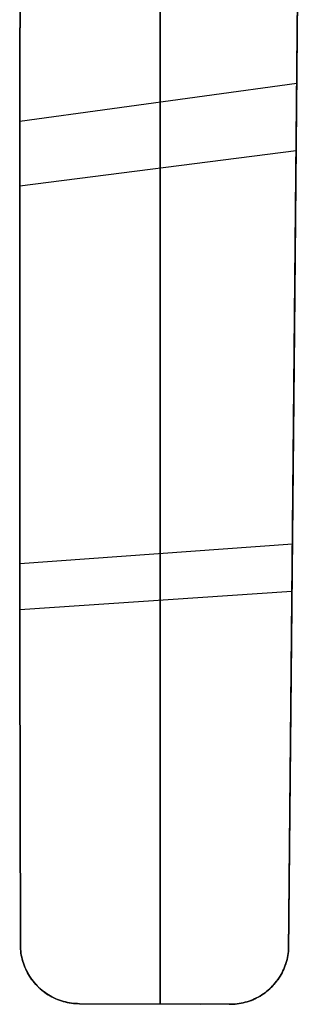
# Model space of a CAD drawing. Header units: millimetres. Extents: x 10871 to 12032, y -2698 to -1680.
# Tile 2 of 183: x 11392 to 11510, y -2698 to -2285. Entities that reach past the tile are written whole.
import ezdxf

# ---------------------------------------------------------------- set-up
doc = ezdxf.new("R2010")
doc.units = ezdxf.units.MM
doc.layers.add('1', color=7, linetype='Continuous')

msp = doc.modelspace()

# ---------------------------------------------------------------- linework, layer by layer
at = {"layer": '1', "color": 7, "true_color": 0xffffff}
for p, q in [((11504.44, -2675.5, 62.14), (11509.78, -2111.76, 62.14)), ((11506.91, -2414.9, 57.8), (11509.38, -2154.3, 59.36)), ((11509.38, -2154.3, 59.36), (11506.91, -2414.9, 57.8)), ((11506.91, -2415.07, 63.7), (11509.38, -2154.62, 65.37)), ((11509.38, -2154.62, 65.37), (11506.91, -2415.07, 63.7)), ((11450.61, -2342.82, 50.99), (11450.61, -2165.54, 56.66)), ((11450.61, -2165.96, 62.69), (11450.61, -2343.1, 56.8)), ((11392.16, -2176.71, 53.97), (11391.92, -2300.79, 46.12)), ((11391.92, -2300.79, 46.12), (11392.16, -2176.71, 53.97)), ((11392.15, -2177.24, 60.04), (11391.92, -2301.18, 51.89)), ((11391.92, -2301.18, 51.89), (11392.15, -2177.24, 60.04)), ((11391.92, -2300.79, 46.12), (11391.84, -2425.04, 41.72)), ((11391.84, -2425.04, 41.72), (11391.92, -2300.79, 46.12)), ((11391.92, -2301.18, 51.89), (11391.84, -2425.29, 47.37)), ((11391.84, -2425.29, 47.37), (11391.92, -2301.18, 51.89)), ((11391.89, -2327.26, 44.9), (11507.89, -2311.37, 57.91)), ((11391.87, -2354.51, 49.51), (11507.62, -2339.61, 63.73)), ((11450.61, -2520.19, 49.8), (11450.61, -2342.82, 50.99)), ((11450.61, -2343.1, 56.8), (11450.61, -2520.33, 55.58)), ((11391.84, -2392.08, 42.55), (11391.84, -2392.08, 48.23)), ((11507.11, -2393.63, 57.76), (11507.11, -2393.63, 63.67)), ((11504.44, -2675.5, 60.79), (11506.91, -2414.9, 57.8)), ((11506.91, -2414.9, 57.8), (11504.44, -2675.5, 60.79)), ((11504.44, -2675.5, 66.69), (11506.91, -2415.07, 63.7)), ((11506.91, -2415.07, 63.7), (11504.44, -2675.5, 66.69)), ((11391.84, -2425.04, 41.72), (11391.89, -2549.36, 40.79)), ((11391.89, -2549.36, 40.79), (11391.84, -2425.04, 41.72)), ((11391.84, -2425.29, 47.37), (11391.89, -2549.49, 46.46)), ((11391.89, -2549.49, 46.46), (11391.84, -2425.29, 47.37)), ((11391.86, -2512.81, 40.7), (11506.06, -2504.54, 58.28)), ((11450.61, -2697.52, 53.11), (11450.61, -2520.19, 49.8)), ((11450.61, -2520.33, 55.58), (11450.61, -2697.52, 59.02)), ((11391.88, -2532.04, 46.36), (11505.87, -2524.4, 64.35)), ((11391.89, -2549.36, 40.79), (11392.1, -2673.66, 43.31)), ((11392.1, -2673.66, 43.31), (11391.89, -2549.36, 40.79)), ((11391.89, -2549.49, 46.46), (11392.1, -2673.66, 49.18)), ((11392.1, -2673.66, 49.18), (11391.89, -2549.49, 46.46)), ((11392.1, -2673.66, 49.18), (11392.16, -2674.53, 49.22)), ((11392.1, -2673.66, 49.18), (11392.1, -2673.66, 43.31)), ((11392.1, -2673.66, 43.31), (11392.16, -2674.53, 43.35)), ((11392.16, -2674.53, 49.22), (11392.1, -2673.66, 49.18)), ((11392.1, -2673.66, 48.6), (11392.15, -2674.52, 48.6)), ((11392.1, -2673.66, 43.31), (11392.1, -2673.66, 49.18)), ((11392.16, -2674.53, 43.35), (11392.1, -2673.66, 43.31)), ((11392.15, -2674.52, 48.6), (11392.24, -2675.38, 48.6)), ((11392.16, -2674.53, 49.22), (11392.25, -2675.39, 49.27)), ((11392.16, -2674.53, 43.35), (11392.25, -2675.39, 43.4)), ((11392.25, -2675.39, 49.27), (11392.16, -2674.53, 49.22)), ((11392.25, -2675.39, 43.4), (11392.16, -2674.53, 43.35)), ((11392.24, -2675.38, 48.6), (11392.35, -2676.23, 48.6)), ((11392.25, -2675.39, 49.27), (11392.37, -2676.25, 49.32)), ((11392.25, -2675.39, 43.4), (11392.37, -2676.25, 43.45)), ((11392.37, -2676.25, 49.32), (11392.25, -2675.39, 49.27)), ((11392.37, -2676.25, 43.45), (11392.25, -2675.39, 43.4)), ((11392.35, -2676.23, 48.6), (11392.49, -2677.08, 48.6)), ((11392.37, -2676.25, 49.32), (11392.51, -2677.1, 49.37)), ((11392.37, -2676.25, 43.45), (11392.51, -2677.1, 43.5)), ((11392.51, -2677.1, 49.37), (11392.37, -2676.25, 49.32)), ((11392.51, -2677.1, 43.5), (11392.37, -2676.25, 43.45)), ((11392.49, -2677.08, 48.6), (11392.66, -2677.93, 48.6)), ((11392.51, -2677.1, 49.37), (11392.69, -2677.95, 49.43)), ((11392.51, -2677.1, 43.5), (11392.69, -2677.95, 43.56)), ((11392.69, -2677.95, 49.43), (11392.51, -2677.1, 49.37)), ((11392.69, -2677.95, 43.56), (11392.51, -2677.1, 43.5)), ((11392.66, -2677.93, 48.6), (11392.86, -2678.76, 48.6)), ((11392.69, -2677.95, 49.43), (11392.89, -2678.79, 49.49)), ((11392.69, -2677.95, 43.56), (11392.89, -2678.79, 43.62)), ((11392.89, -2678.79, 49.49), (11392.69, -2677.95, 49.43)), ((11392.89, -2678.79, 43.62), (11392.69, -2677.95, 43.56)), ((11392.86, -2678.76, 48.6), (11393.09, -2679.59, 48.6)), ((11392.89, -2678.79, 49.49), (11393.13, -2679.63, 49.56)), ((11392.89, -2678.79, 43.62), (11393.13, -2679.63, 43.68)), ((11393.13, -2679.63, 49.56), (11392.89, -2678.79, 49.49)), ((11393.13, -2679.63, 43.68), (11392.89, -2678.79, 43.62)), ((11392.97, -2679.04, 43.63), (11392.97, -2679.04, 49.51)), ((11503.62, -2679.68, 66.66), (11503.84, -2678.86, 66.67)), ((11503.62, -2679.68, 60.76), (11503.84, -2678.86, 60.78)), ((11503.84, -2678.86, 66.67), (11503.62, -2679.68, 66.66)), ((11503.84, -2678.86, 60.78), (11503.62, -2679.68, 60.76)), ((11503.64, -2679.66, 62.11), (11503.85, -2678.84, 62.11)), ((11503.84, -2678.86, 66.67), (11504.03, -2678.03, 66.69)), ((11503.84, -2678.86, 60.78), (11504.03, -2678.03, 60.79)), ((11504.03, -2678.03, 66.69), (11503.84, -2678.86, 66.67)), ((11504.03, -2678.03, 60.79), (11503.84, -2678.86, 60.78)), ((11503.85, -2678.84, 62.11), (11504.04, -2678.02, 62.11)), ((11504.03, -2678.03, 66.69), (11504.2, -2677.19, 66.69)), ((11504.03, -2678.03, 60.79), (11504.2, -2677.19, 60.79)), ((11504.2, -2677.19, 66.69), (11504.03, -2678.03, 66.69)), ((11504.2, -2677.19, 60.79), (11504.03, -2678.03, 60.79)), ((11504.04, -2678.02, 62.11), (11504.2, -2677.18, 62.11)), ((11504.2, -2677.18, 62.11), (11504.34, -2676.34, 62.11)), ((11504.2, -2677.19, 66.69), (11504.33, -2676.35, 66.69)), ((11504.2, -2677.19, 60.79), (11504.33, -2676.35, 60.79)), ((11504.33, -2676.35, 66.69), (11504.2, -2677.19, 66.69)), ((11504.33, -2676.35, 60.79), (11504.2, -2677.19, 60.79)), ((11504.33, -2676.35, 66.69), (11504.44, -2675.5, 66.69)), ((11504.33, -2676.35, 60.79), (11504.44, -2675.5, 60.79)), ((11504.44, -2675.5, 66.69), (11504.33, -2676.35, 66.69)), ((11504.44, -2675.5, 60.79), (11504.33, -2676.35, 60.79)), ((11504.34, -2676.34, 62.11), (11504.44, -2675.5, 62.11)), ((11504.44, -2675.5, 60.79), (11504.44, -2675.5, 66.69)), ((11504.44, -2675.5, 66.69), (11504.44, -2675.5, 60.79)), ((11393.09, -2679.59, 48.6), (11393.35, -2680.42, 48.6)), ((11393.13, -2679.63, 49.56), (11393.39, -2680.45, 49.63)), ((11393.13, -2679.63, 43.68), (11393.39, -2680.45, 43.75)), ((11393.39, -2680.45, 49.63), (11393.13, -2679.63, 49.56)), ((11393.39, -2680.45, 43.75), (11393.13, -2679.63, 43.68)), ((11393.35, -2680.42, 48.6), (11393.64, -2681.23, 48.6)), ((11393.39, -2680.45, 49.63), (11393.68, -2681.27, 49.71)), ((11393.39, -2680.45, 43.75), (11393.68, -2681.27, 43.83)), ((11393.68, -2681.27, 49.71), (11393.39, -2680.45, 49.63)), ((11393.68, -2681.27, 43.83), (11393.39, -2680.45, 43.75)), ((11393.64, -2681.23, 48.6), (11393.95, -2682.03, 48.6)), ((11393.68, -2681.27, 49.71), (11393.99, -2682.07, 49.79)), ((11393.68, -2681.27, 43.83), (11393.99, -2682.07, 43.91)), ((11393.99, -2682.07, 49.79), (11393.68, -2681.27, 49.71)), ((11393.99, -2682.07, 43.91), (11393.68, -2681.27, 43.83)), ((11393.95, -2682.03, 48.6), (11394.29, -2682.82, 48.6)), ((11393.99, -2682.07, 49.79), (11394.34, -2682.86, 49.87)), ((11393.99, -2682.07, 43.91), (11394.34, -2682.86, 43.99)), ((11394.34, -2682.86, 49.87), (11393.99, -2682.07, 49.79)), ((11394.34, -2682.86, 43.99), (11393.99, -2682.07, 43.91)), ((11394.29, -2682.82, 48.6), (11394.66, -2683.6, 48.6)), ((11394.34, -2682.86, 49.87), (11394.71, -2683.64, 49.96)), ((11394.34, -2682.86, 43.99), (11394.71, -2683.64, 44.07)), ((11394.71, -2683.64, 49.96), (11394.34, -2682.86, 49.87)), ((11394.71, -2683.64, 44.07), (11394.34, -2682.86, 43.99)), ((11394.66, -2683.6, 48.6), (11395.06, -2684.36, 48.6)), ((11394.71, -2683.64, 49.96), (11395.11, -2684.41, 50.05)), ((11394.71, -2683.64, 44.07), (11395.11, -2684.41, 44.16)), ((11395.11, -2684.41, 50.05), (11394.71, -2683.64, 49.96)), ((11395.11, -2684.41, 44.16), (11394.71, -2683.64, 44.07)), ((11501.72, -2684.42, 66.48), (11502.1, -2683.66, 66.52)), ((11501.72, -2684.42, 60.58), (11502.1, -2683.66, 60.62)), ((11502.1, -2683.66, 66.52), (11501.72, -2684.42, 66.48)), ((11502.1, -2683.66, 60.62), (11501.72, -2684.42, 60.58)), ((11501.76, -2684.39, 62.11), (11502.14, -2683.63, 62.11)), ((11502.1, -2683.66, 66.52), (11502.46, -2682.89, 66.56)), ((11502.1, -2683.66, 60.62), (11502.46, -2682.89, 60.66)), ((11502.46, -2682.89, 66.56), (11502.1, -2683.66, 66.52)), ((11502.46, -2682.89, 60.66), (11502.1, -2683.66, 60.62)), ((11502.14, -2683.63, 62.11), (11502.49, -2682.86, 62.11)), ((11502.46, -2682.89, 66.56), (11502.79, -2682.1, 66.59)), ((11502.46, -2682.89, 60.66), (11502.79, -2682.1, 60.69)), ((11502.79, -2682.1, 66.59), (11502.46, -2682.89, 66.56)), ((11502.79, -2682.1, 60.69), (11502.46, -2682.89, 60.66)), ((11502.49, -2682.86, 62.11), (11502.82, -2682.07, 62.11)), ((11502.79, -2682.1, 66.59), (11503.09, -2681.3, 66.62)), ((11502.79, -2682.1, 60.69), (11503.09, -2681.3, 60.72)), ((11503.09, -2681.3, 66.62), (11502.79, -2682.1, 66.59)), ((11503.09, -2681.3, 60.72), (11502.79, -2682.1, 60.69)), ((11502.82, -2682.07, 62.11), (11503.12, -2681.28, 62.11)), ((11503.09, -2681.3, 66.62), (11503.37, -2680.5, 66.64)), ((11503.09, -2681.3, 60.72), (11503.37, -2680.5, 60.74)), ((11503.37, -2680.5, 66.64), (11503.09, -2681.3, 66.62)), ((11503.37, -2680.5, 60.74), (11503.09, -2681.3, 60.72)), ((11503.12, -2681.28, 62.11), (11503.39, -2680.48, 62.11)), ((11503.32, -2680.62, 60.73), (11503.32, -2680.62, 66.63)), ((11503.37, -2680.5, 66.64), (11503.62, -2679.68, 66.66)), ((11503.37, -2680.5, 60.74), (11503.62, -2679.68, 60.76)), ((11503.62, -2679.68, 66.66), (11503.37, -2680.5, 66.64)), ((11503.62, -2679.68, 60.76), (11503.37, -2680.5, 60.74)), ((11503.39, -2680.48, 62.11), (11503.64, -2679.66, 62.11)), ((11394.95, -2684.1, 44.12), (11394.95, -2684.1, 50.01)), ((11395.06, -2684.36, 48.6), (11395.48, -2685.11, 48.6)), ((11395.11, -2684.41, 50.05), (11395.53, -2685.16, 50.14)), ((11395.11, -2684.41, 44.16), (11395.53, -2685.16, 44.25)), ((11395.53, -2685.16, 50.14), (11395.11, -2684.41, 50.05)), ((11395.53, -2685.16, 44.25), (11395.11, -2684.41, 44.16)), ((11395.48, -2685.11, 48.6), (11395.93, -2685.85, 48.6)), ((11395.53, -2685.16, 50.14), (11395.98, -2685.9, 50.24)), ((11395.53, -2685.16, 44.25), (11395.98, -2685.9, 44.35)), ((11395.98, -2685.9, 50.24), (11395.53, -2685.16, 50.14)), ((11395.98, -2685.9, 44.35), (11395.53, -2685.16, 44.25)), ((11395.93, -2685.85, 48.6), (11396.4, -2686.57, 48.6)), ((11395.98, -2685.9, 50.24), (11396.46, -2686.62, 50.34)), ((11395.98, -2685.9, 44.35), (11396.46, -2686.62, 44.45)), ((11396.46, -2686.62, 50.34), (11395.98, -2685.9, 50.24)), ((11396.46, -2686.62, 44.45), (11395.98, -2685.9, 44.35)), ((11396.4, -2686.57, 48.6), (11396.9, -2687.27, 48.6)), ((11396.46, -2686.62, 50.34), (11396.96, -2687.32, 50.44)), ((11396.46, -2686.62, 44.45), (11396.96, -2687.32, 44.55)), ((11396.96, -2687.32, 50.44), (11396.46, -2686.62, 50.34)), ((11396.96, -2687.32, 44.55), (11396.46, -2686.62, 44.45)), ((11396.9, -2687.27, 48.6), (11397.42, -2687.95, 48.6)), ((11396.96, -2687.32, 50.44), (11397.48, -2688, 50.55)), ((11396.96, -2687.32, 44.55), (11397.48, -2688, 44.65)), ((11397.48, -2688, 50.55), (11396.96, -2687.32, 50.44)), ((11397.48, -2688, 44.65), (11396.96, -2687.32, 44.55)), ((11499.43, -2688, 66.21), (11499.93, -2687.32, 66.27)), ((11499.43, -2688.01, 60.31), (11499.93, -2687.32, 60.37)), ((11499.93, -2687.32, 66.27), (11499.43, -2688, 66.21)), ((11499.93, -2687.32, 60.37), (11499.43, -2688.01, 60.31)), ((11499.48, -2687.96, 62.11), (11499.98, -2687.28, 62.11)), ((11499.93, -2687.32, 66.27), (11500.41, -2686.62, 66.33)), ((11499.93, -2687.32, 60.37), (11500.41, -2686.62, 60.43)), ((11500.41, -2686.62, 66.33), (11499.93, -2687.32, 66.27)), ((11500.41, -2686.62, 60.43), (11499.93, -2687.32, 60.37)), ((11499.98, -2687.28, 62.11), (11500.46, -2686.58, 62.11)), ((11500.41, -2686.62, 66.33), (11500.87, -2685.9, 66.38)), ((11500.41, -2686.62, 60.43), (11500.87, -2685.9, 60.48)), ((11500.87, -2685.9, 66.38), (11500.41, -2686.62, 66.33)), ((11500.87, -2685.9, 60.48), (11500.41, -2686.62, 60.43)), ((11500.46, -2686.58, 62.11), (11500.92, -2685.86, 62.11)), ((11500.87, -2685.9, 66.38), (11501.31, -2685.17, 66.43)), ((11500.87, -2685.9, 60.48), (11501.31, -2685.17, 60.53)), ((11501.31, -2685.17, 66.43), (11500.87, -2685.9, 66.38)), ((11501.31, -2685.17, 60.53), (11500.87, -2685.9, 60.48)), ((11500.92, -2685.86, 62.11), (11501.35, -2685.13, 62.11)), ((11501.17, -2685.39, 60.51), (11501.17, -2685.39, 66.41)), ((11501.31, -2685.17, 66.43), (11501.72, -2684.42, 66.48)), ((11501.31, -2685.17, 60.53), (11501.72, -2684.42, 60.58)), ((11501.72, -2684.42, 66.48), (11501.31, -2685.17, 66.43)), ((11501.72, -2684.42, 60.58), (11501.31, -2685.17, 60.53)), ((11501.35, -2685.13, 62.11), (11501.76, -2684.39, 62.11)), ((11397.42, -2687.95, 48.6), (11397.97, -2688.62, 48.6)), ((11397.48, -2688, 50.55), (11398.02, -2688.67, 50.66)), ((11397.48, -2688, 44.65), (11398.02, -2688.67, 44.76)), ((11398.02, -2688.67, 50.66), (11397.48, -2688, 50.55)), ((11398.02, -2688.67, 44.76), (11397.48, -2688, 44.65)), ((11397.96, -2688.6, 44.75), (11397.96, -2688.6, 50.64)), ((11397.97, -2688.62, 48.6), (11398.54, -2689.27, 48.6)), ((11398.02, -2688.67, 50.66), (11398.59, -2689.32, 50.77)), ((11398.02, -2688.67, 44.76), (11398.59, -2689.32, 44.87)), ((11398.59, -2689.32, 50.77), (11398.02, -2688.67, 50.66)), ((11398.59, -2689.32, 44.87), (11398.02, -2688.67, 44.76)), ((11398.54, -2689.27, 48.6), (11399.13, -2689.89, 48.6)), ((11398.59, -2689.32, 50.77), (11399.18, -2689.94, 50.88)), ((11398.59, -2689.32, 44.87), (11399.18, -2689.94, 44.98)), ((11399.18, -2689.94, 50.88), (11398.59, -2689.32, 50.77)), ((11399.18, -2689.94, 44.98), (11398.59, -2689.32, 44.87)), ((11399.13, -2689.89, 48.6), (11399.74, -2690.5, 48.6)), ((11399.18, -2689.94, 50.88), (11399.79, -2690.55, 51)), ((11399.18, -2689.94, 44.98), (11399.79, -2690.55, 45.1)), ((11399.79, -2690.55, 51), (11399.18, -2689.94, 50.88)), ((11399.79, -2690.55, 45.1), (11399.18, -2689.94, 44.98)), ((11399.74, -2690.5, 48.6), (11400.37, -2691.08, 48.6)), ((11399.79, -2690.55, 51), (11400.43, -2691.13, 51.12)), ((11399.79, -2690.55, 45.1), (11400.43, -2691.13, 45.22)), ((11400.43, -2691.13, 51.12), (11399.79, -2690.55, 51)), ((11400.43, -2691.13, 45.22), (11399.79, -2690.55, 45.1)), ((11400.37, -2691.08, 48.6), (11401.03, -2691.64, 48.6)), ((11400.43, -2691.13, 51.12), (11401.08, -2691.69, 51.24)), ((11400.43, -2691.13, 45.22), (11401.08, -2691.69, 45.34)), ((11401.08, -2691.69, 51.24), (11400.43, -2691.13, 51.12)), ((11401.08, -2691.69, 45.34), (11400.43, -2691.13, 45.22)), ((11401.03, -2691.64, 48.6), (11401.7, -2692.18, 48.6)), ((11401.08, -2691.69, 51.24), (11401.75, -2692.23, 51.36)), ((11401.08, -2691.69, 45.34), (11401.75, -2692.23, 45.46)), ((11401.75, -2692.23, 51.36), (11401.08, -2691.69, 51.24)), ((11401.75, -2692.23, 45.46), (11401.08, -2691.69, 45.34)), ((11495.28, -2692.25, 65.68), (11495.93, -2691.71, 65.77)), ((11495.28, -2692.25, 59.78), (11495.93, -2691.71, 59.86)), ((11495.93, -2691.71, 65.77), (11495.28, -2692.25, 65.68)), ((11495.93, -2691.71, 59.86), (11495.28, -2692.25, 59.78)), ((11495.33, -2692.2, 62.11), (11495.98, -2691.66, 62.11)), ((11495.93, -2691.71, 65.77), (11496.56, -2691.14, 65.85)), ((11495.93, -2691.71, 59.86), (11496.56, -2691.14, 59.95)), ((11496.56, -2691.14, 65.85), (11495.93, -2691.71, 65.77)), ((11496.56, -2691.14, 59.95), (11495.93, -2691.71, 59.86)), ((11495.98, -2691.66, 62.11), (11496.62, -2691.09, 62.11)), ((11496.56, -2691.14, 65.85), (11497.18, -2690.55, 65.93)), ((11496.56, -2691.14, 59.95), (11497.18, -2690.55, 60.03)), ((11497.18, -2690.55, 65.93), (11496.56, -2691.14, 65.85)), ((11497.18, -2690.55, 60.03), (11496.56, -2691.14, 59.95)), ((11496.62, -2691.09, 62.11), (11497.23, -2690.51, 62.11)), ((11497.18, -2690.55, 65.93), (11497.77, -2689.95, 66.01)), ((11497.18, -2690.55, 60.03), (11497.77, -2689.95, 60.1)), ((11497.77, -2689.95, 66.01), (11497.18, -2690.55, 65.93)), ((11497.77, -2689.95, 60.1), (11497.18, -2690.55, 60.03)), ((11497.23, -2690.51, 62.11), (11497.82, -2689.9, 62.11)), ((11497.77, -2689.95, 66.01), (11498.34, -2689.32, 66.08)), ((11497.77, -2689.95, 60.1), (11498.34, -2689.32, 60.18)), ((11498.34, -2689.32, 66.08), (11497.77, -2689.95, 66.01)), ((11498.34, -2689.32, 60.18), (11497.77, -2689.95, 60.1)), ((11497.82, -2689.9, 62.11), (11498.4, -2689.27, 62.11)), ((11498.08, -2689.61, 60.14), (11498.08, -2689.61, 66.04)), ((11498.34, -2689.32, 66.08), (11498.9, -2688.67, 66.15)), ((11498.34, -2689.32, 60.18), (11498.9, -2688.67, 60.25)), ((11498.9, -2688.67, 66.15), (11498.34, -2689.32, 66.08)), ((11498.9, -2688.67, 60.25), (11498.34, -2689.32, 60.18)), ((11498.4, -2689.27, 62.11), (11498.95, -2688.63, 62.11)), ((11498.9, -2688.67, 66.15), (11499.43, -2688, 66.21)), ((11499.43, -2688, 66.21), (11498.9, -2688.67, 66.15)), ((11498.9, -2688.67, 60.25), (11499.43, -2688.01, 60.31)), ((11499.43, -2688.01, 60.31), (11498.9, -2688.67, 60.25)), ((11498.95, -2688.63, 62.11), (11499.48, -2687.96, 62.11)), ((11401.7, -2692.18, 48.6), (11402.39, -2692.7, 48.6)), ((11401.75, -2692.23, 51.36), (11402.44, -2692.74, 51.49)), ((11401.75, -2692.23, 45.46), (11402.44, -2692.75, 45.58)), ((11402.44, -2692.74, 51.49), (11401.75, -2692.23, 51.36)), ((11402.44, -2692.75, 45.58), (11401.75, -2692.23, 45.46)), ((11401.86, -2692.32, 45.48), (11401.86, -2692.32, 51.39)), ((11402.39, -2692.7, 48.6), (11403.1, -2693.19, 48.6)), ((11402.44, -2692.74, 51.49), (11403.14, -2693.23, 51.62)), ((11403.14, -2693.23, 51.62), (11402.44, -2692.74, 51.49)), ((11402.44, -2692.75, 45.58), (11403.14, -2693.24, 45.71)), ((11403.14, -2693.24, 45.71), (11402.44, -2692.75, 45.58)), ((11403.1, -2693.19, 48.6), (11403.82, -2693.66, 48.6)), ((11403.14, -2693.23, 51.62), (11403.86, -2693.7, 51.74)), ((11403.86, -2693.7, 51.74), (11403.14, -2693.23, 51.62)), ((11403.14, -2693.24, 45.71), (11403.86, -2693.7, 45.83)), ((11403.86, -2693.7, 45.83), (11403.14, -2693.24, 45.71)), ((11403.82, -2693.66, 48.6), (11404.56, -2694.1, 48.6)), ((11403.86, -2693.7, 51.74), (11404.6, -2694.14, 51.87)), ((11403.86, -2693.7, 45.83), (11404.6, -2694.14, 45.96)), ((11404.6, -2694.14, 51.87), (11403.86, -2693.7, 51.74)), ((11404.6, -2694.14, 45.96), (11403.86, -2693.7, 45.83)), ((11404.56, -2694.1, 48.6), (11405.31, -2694.51, 48.6)), ((11404.6, -2694.14, 51.87), (11405.35, -2694.55, 52)), ((11404.6, -2694.14, 45.96), (11405.35, -2694.55, 46.09)), ((11405.35, -2694.55, 52), (11404.6, -2694.14, 51.87)), ((11405.35, -2694.55, 46.09), (11404.6, -2694.14, 45.96)), ((11405.31, -2694.51, 48.6), (11406.08, -2694.9, 48.6)), ((11405.35, -2694.55, 52), (11406.12, -2694.94, 52.14)), ((11405.35, -2694.55, 46.09), (11406.12, -2694.94, 46.22)), ((11406.12, -2694.94, 52.14), (11405.35, -2694.55, 52)), ((11406.12, -2694.94, 46.22), (11405.35, -2694.55, 46.09)), ((11406.08, -2694.9, 48.6), (11406.86, -2695.26, 48.6)), ((11406.12, -2694.94, 52.14), (11406.9, -2695.3, 52.27)), ((11406.12, -2694.94, 46.22), (11406.9, -2695.3, 46.36)), ((11406.9, -2695.3, 52.27), (11406.12, -2694.94, 52.14)), ((11406.9, -2695.3, 46.36), (11406.12, -2694.94, 46.22)), ((11406.47, -2695.11, 46.29), (11406.47, -2695.11, 52.2)), ((11406.86, -2695.26, 48.6), (11407.66, -2695.6, 48.6)), ((11406.9, -2695.3, 52.27), (11407.69, -2695.63, 52.4)), ((11406.9, -2695.3, 46.36), (11407.69, -2695.63, 46.49)), ((11407.69, -2695.63, 52.4), (11406.9, -2695.3, 52.27)), ((11407.69, -2695.63, 46.49), (11406.9, -2695.3, 46.36)), ((11407.66, -2695.6, 48.6), (11408.46, -2695.9, 48.6)), ((11407.69, -2695.63, 52.4), (11408.49, -2695.93, 52.54)), ((11407.69, -2695.63, 46.49), (11408.49, -2695.93, 46.62)), ((11408.49, -2695.93, 52.54), (11407.69, -2695.63, 52.4)), ((11408.49, -2695.93, 46.62), (11407.69, -2695.63, 46.49)), ((11408.46, -2695.9, 48.6), (11409.28, -2696.18, 48.6)), ((11408.49, -2695.93, 52.54), (11409.3, -2696.21, 52.67)), ((11408.49, -2695.93, 46.62), (11409.3, -2696.21, 46.76)), ((11409.3, -2696.21, 52.67), (11408.49, -2695.93, 52.54)), ((11409.3, -2696.21, 46.76), (11408.49, -2695.93, 46.62)), ((11487.9, -2696.32, 64.66), (11488.69, -2696.03, 64.77)), ((11487.9, -2696.32, 58.75), (11488.69, -2696.03, 58.87)), ((11488.69, -2696.03, 64.77), (11487.9, -2696.32, 64.66)), ((11488.69, -2696.03, 58.87), (11487.9, -2696.32, 58.75)), ((11487.94, -2696.29, 62.11), (11488.74, -2696, 62.11)), ((11488.69, -2696.03, 64.77), (11489.48, -2695.72, 64.88)), ((11488.69, -2696.03, 58.87), (11489.48, -2695.72, 58.98)), ((11489.48, -2695.72, 64.88), (11488.69, -2696.03, 64.77)), ((11489.48, -2695.72, 58.98), (11488.69, -2696.03, 58.87)), ((11488.74, -2696, 62.11), (11489.52, -2695.68, 62.11)), ((11489.48, -2695.72, 64.88), (11490.25, -2695.37, 64.99)), ((11489.48, -2695.72, 58.98), (11490.25, -2695.37, 59.09)), ((11490.25, -2695.37, 64.99), (11489.48, -2695.72, 64.88)), ((11490.25, -2695.37, 59.09), (11489.48, -2695.72, 58.98)), ((11489.52, -2695.68, 62.11), (11490.3, -2695.33, 62.11)), ((11489.69, -2695.64, 59.01), (11489.69, -2695.64, 64.91)), ((11490.25, -2695.37, 64.99), (11491.01, -2695, 65.1)), ((11490.25, -2695.37, 59.09), (11491.01, -2695, 59.19)), ((11491.01, -2695, 65.1), (11490.25, -2695.37, 64.99)), ((11491.01, -2695, 59.19), (11490.25, -2695.37, 59.09)), ((11490.3, -2695.33, 62.11), (11491.06, -2694.96, 62.11)), ((11491.01, -2695, 65.1), (11491.76, -2694.61, 65.2)), ((11491.01, -2695, 59.19), (11491.76, -2694.61, 59.3)), ((11491.76, -2694.61, 65.2), (11491.01, -2695, 65.1)), ((11491.76, -2694.61, 59.3), (11491.01, -2695, 59.19)), ((11491.06, -2694.96, 62.11), (11491.81, -2694.56, 62.11)), ((11491.76, -2694.61, 65.2), (11492.5, -2694.18, 65.3)), ((11491.76, -2694.61, 59.3), (11492.5, -2694.18, 59.4)), ((11492.5, -2694.18, 65.3), (11491.76, -2694.61, 65.2)), ((11492.5, -2694.18, 59.4), (11491.76, -2694.61, 59.3)), ((11491.81, -2694.56, 62.11), (11492.55, -2694.14, 62.11)), ((11492.5, -2694.18, 65.3), (11493.21, -2693.74, 65.4)), ((11492.5, -2694.18, 59.4), (11493.21, -2693.74, 59.5)), ((11493.21, -2693.74, 65.4), (11492.5, -2694.18, 65.3)), ((11493.21, -2693.74, 59.5), (11492.5, -2694.18, 59.4)), ((11492.55, -2694.14, 62.11), (11493.27, -2693.69, 62.11)), ((11493.21, -2693.74, 65.4), (11493.92, -2693.26, 65.5)), ((11493.92, -2693.26, 65.5), (11493.21, -2693.74, 65.4)), ((11493.21, -2693.74, 59.5), (11493.92, -2693.27, 59.6)), ((11493.92, -2693.27, 59.6), (11493.21, -2693.74, 59.5)), ((11493.27, -2693.69, 62.11), (11493.97, -2693.22, 62.11)), ((11493.92, -2693.26, 65.5), (11494.61, -2692.77, 65.59)), ((11493.92, -2693.27, 59.6), (11494.61, -2692.77, 59.69)), ((11494.61, -2692.77, 65.59), (11493.92, -2693.26, 65.5)), ((11494.61, -2692.77, 59.69), (11493.92, -2693.27, 59.6)), ((11493.97, -2693.22, 62.11), (11494.66, -2692.72, 62.11)), ((11494.2, -2693.07, 59.63), (11494.2, -2693.07, 65.54)), ((11494.61, -2692.77, 65.59), (11495.28, -2692.25, 65.68)), ((11494.61, -2692.77, 59.69), (11495.28, -2692.25, 59.78)), ((11495.28, -2692.25, 65.68), (11494.61, -2692.77, 65.59)), ((11495.28, -2692.25, 59.78), (11494.61, -2692.77, 59.69)), ((11494.66, -2692.72, 62.11), (11495.33, -2692.2, 62.11)), ((11409.28, -2696.18, 48.6), (11410.1, -2696.43, 48.6)), ((11409.3, -2696.21, 52.67), (11410.12, -2696.46, 52.81)), ((11409.3, -2696.21, 46.76), (11410.12, -2696.46, 46.89)), ((11410.12, -2696.46, 52.81), (11409.3, -2696.21, 52.67)), ((11410.12, -2696.46, 46.89), (11409.3, -2696.21, 46.76)), ((11410.1, -2696.43, 48.6), (11410.93, -2696.65, 48.6)), ((11410.12, -2696.46, 52.81), (11410.95, -2696.67, 52.94)), ((11410.12, -2696.46, 46.89), (11410.95, -2696.67, 47.03)), ((11410.95, -2696.67, 52.94), (11410.12, -2696.46, 52.81)), ((11410.95, -2696.67, 47.03), (11410.12, -2696.46, 46.89)), ((11410.93, -2696.65, 48.6), (11411.77, -2696.85, 48.6)), ((11410.95, -2696.67, 52.94), (11411.79, -2696.86, 53.08)), ((11410.95, -2696.67, 47.03), (11411.79, -2696.86, 47.16)), ((11411.79, -2696.86, 53.08), (11410.95, -2696.67, 52.94)), ((11411.79, -2696.86, 47.16), (11410.95, -2696.67, 47.03)), ((11411.56, -2696.82, 47.13), (11411.56, -2696.82, 53.04)), ((11411.77, -2696.85, 48.6), (11412.62, -2697.01, 48.6)), ((11411.79, -2696.86, 53.08), (11412.63, -2697.02, 53.21)), ((11411.79, -2696.86, 47.16), (11412.63, -2697.02, 47.3)), ((11412.63, -2697.02, 53.21), (11411.79, -2696.86, 53.08)), ((11412.63, -2697.02, 47.3), (11411.79, -2696.86, 47.16)), ((11412.62, -2697.01, 48.6), (11413.47, -2697.14, 48.6)), ((11412.63, -2697.02, 53.21), (11413.48, -2697.15, 53.35)), ((11412.63, -2697.02, 47.3), (11413.48, -2697.15, 47.43)), ((11413.48, -2697.15, 53.35), (11412.63, -2697.02, 53.21)), ((11413.48, -2697.15, 47.43), (11412.63, -2697.02, 47.3)), ((11413.47, -2697.14, 48.6), (11414.32, -2697.25, 48.6)), ((11413.48, -2697.15, 53.35), (11414.33, -2697.26, 53.48)), ((11413.48, -2697.15, 47.43), (11414.33, -2697.26, 47.57)), ((11414.33, -2697.26, 53.48), (11413.48, -2697.15, 53.35)), ((11414.33, -2697.26, 47.57), (11413.48, -2697.15, 47.43)), ((11414.32, -2697.25, 48.6), (11415.18, -2697.32, 48.6)), ((11414.33, -2697.26, 53.48), (11415.19, -2697.33, 53.62)), ((11414.33, -2697.26, 47.57), (11415.19, -2697.33, 47.7)), ((11415.19, -2697.33, 53.62), (11414.33, -2697.26, 53.48)), ((11415.19, -2697.33, 47.7), (11414.33, -2697.26, 47.57)), ((11415.18, -2697.32, 48.6), (11416.04, -2697.36, 48.6)), ((11415.19, -2697.33, 53.62), (11416.04, -2697.37, 53.75)), ((11415.19, -2697.33, 47.7), (11416.04, -2697.37, 47.83)), ((11416.04, -2697.37, 53.75), (11415.19, -2697.33, 53.62)), ((11416.04, -2697.37, 47.83), (11415.19, -2697.33, 47.7)), ((11416.04, -2697.36, 48.6), (11416.9, -2697.38, 48.6)), ((11416.04, -2697.37, 53.75), (11416.9, -2697.38, 53.88)), ((11416.04, -2697.37, 47.83), (11416.9, -2697.38, 47.96)), ((11416.9, -2697.38, 53.88), (11416.04, -2697.37, 53.75)), ((11416.9, -2697.38, 47.96), (11416.04, -2697.37, 47.83)), ((11416.9, -2697.38, 53.88), (11479.6, -2697.65, 63.43)), ((11416.9, -2697.38, 47.96), (11416.9, -2697.38, 53.88)), ((11416.9, -2697.38, 47.96), (11416.9, -2697.38, 53.88)), ((11479.6, -2697.65, 57.53), (11416.9, -2697.38, 47.96)), ((11416.9, -2697.38, 53.88), (11479.6, -2697.65, 63.43)), ((11479.6, -2697.65, 57.53), (11416.9, -2697.38, 47.96)), ((11428.83, -2697.43, 55.7), (11467.61, -2697.6, 55.7)), ((11448.25, -2697.51, 52.75), (11448.25, -2697.51, 58.66)), ((11479.6, -2697.65, 62.11), (11480.45, -2697.64, 62.11)), ((11479.6, -2697.65, 63.43), (11480.45, -2697.65, 63.56)), ((11479.6, -2697.65, 63.43), (11479.6, -2697.65, 57.53)), ((11479.6, -2697.65, 63.43), (11479.6, -2697.65, 57.53)), ((11479.6, -2697.65, 57.53), (11480.45, -2697.65, 57.65)), ((11480.45, -2697.65, 63.56), (11479.6, -2697.65, 63.43)), ((11480.45, -2697.65, 57.65), (11479.6, -2697.65, 57.53)), ((11480.45, -2697.64, 62.11), (11481.3, -2697.61, 62.11)), ((11480.45, -2697.65, 63.56), (11481.29, -2697.62, 63.69)), ((11480.45, -2697.65, 57.65), (11481.29, -2697.62, 57.78)), ((11481.29, -2697.62, 63.69), (11480.45, -2697.65, 63.56)), ((11481.29, -2697.62, 57.78), (11480.45, -2697.65, 57.65)), ((11481.29, -2697.62, 63.69), (11482.13, -2697.56, 63.81)), ((11481.29, -2697.62, 57.78), (11482.13, -2697.56, 57.91)), ((11482.13, -2697.56, 63.81), (11481.29, -2697.62, 63.69)), ((11482.13, -2697.56, 57.91), (11481.29, -2697.62, 57.78)), ((11481.3, -2697.61, 62.11), (11482.15, -2697.54, 62.11)), ((11482.13, -2697.56, 63.81), (11482.97, -2697.47, 63.94)), ((11482.13, -2697.56, 57.91), (11482.97, -2697.47, 58.03)), ((11482.97, -2697.47, 63.94), (11482.13, -2697.56, 63.81)), ((11482.97, -2697.47, 58.03), (11482.13, -2697.56, 57.91)), ((11482.15, -2697.54, 62.11), (11482.99, -2697.45, 62.11)), ((11482.97, -2697.47, 63.94), (11483.81, -2697.35, 64.06)), ((11482.97, -2697.47, 58.03), (11483.81, -2697.35, 58.16)), ((11483.81, -2697.35, 64.06), (11482.97, -2697.47, 63.94)), ((11483.81, -2697.35, 58.16), (11482.97, -2697.47, 58.03)), ((11482.99, -2697.45, 62.11), (11483.83, -2697.33, 62.11)), ((11483.81, -2697.35, 64.06), (11484.64, -2697.2, 64.19)), ((11483.81, -2697.35, 58.16), (11484.64, -2697.2, 58.28)), ((11484.64, -2697.2, 64.19), (11483.81, -2697.35, 64.06)), ((11484.64, -2697.2, 58.28), (11483.81, -2697.35, 58.16)), ((11483.83, -2697.33, 62.11), (11484.66, -2697.18, 62.11)), ((11484.64, -2697.2, 64.19), (11485.46, -2697.02, 64.31)), ((11484.64, -2697.2, 58.28), (11485.46, -2697.02, 58.4)), ((11485.46, -2697.02, 64.31), (11484.64, -2697.2, 64.19)), ((11485.46, -2697.02, 58.4), (11484.64, -2697.2, 58.28)), ((11484.66, -2697.18, 62.11), (11485.49, -2697, 62.11)), ((11484.75, -2697.18, 58.3), (11484.75, -2697.18, 64.2)), ((11485.46, -2697.02, 64.31), (11486.28, -2696.82, 64.42)), ((11485.46, -2697.02, 58.4), (11486.28, -2696.82, 58.52)), ((11486.28, -2696.82, 64.42), (11485.46, -2697.02, 64.31)), ((11486.28, -2696.82, 58.52), (11485.46, -2697.02, 58.4)), ((11485.49, -2697, 62.11), (11486.32, -2696.79, 62.11)), ((11486.28, -2696.82, 64.42), (11487.1, -2696.58, 64.54)), ((11486.28, -2696.82, 58.52), (11487.1, -2696.58, 58.64)), ((11487.1, -2696.58, 64.54), (11486.28, -2696.82, 64.42)), ((11487.1, -2696.58, 58.64), (11486.28, -2696.82, 58.52)), ((11486.32, -2696.79, 62.11), (11487.13, -2696.55, 62.11)), ((11487.1, -2696.58, 64.54), (11487.9, -2696.32, 64.66)), ((11487.1, -2696.58, 58.64), (11487.9, -2696.32, 58.75)), ((11487.9, -2696.32, 64.66), (11487.1, -2696.58, 64.54)), ((11487.9, -2696.32, 58.75), (11487.1, -2696.58, 58.64)), ((11487.13, -2696.55, 62.11), (11487.94, -2696.29, 62.11))]:
    msp.add_line(p, q, dxfattribs=at)

doc.saveas('drawing.dxf')
